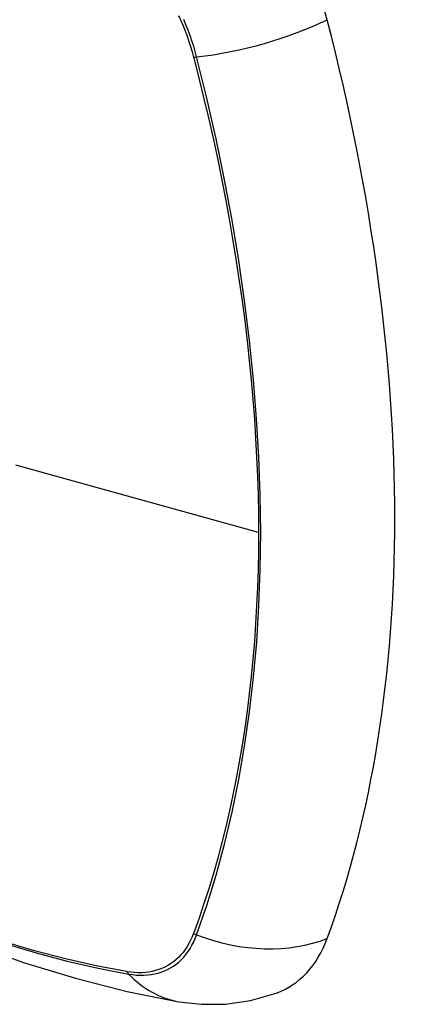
# Model space of a CAD drawing. Header units: inches. Extents: x 481 to 566.6, y 187.4 to 263.9.
# Tile 4 of 132: x 518.175 to 518.477, y 222.402 to 223.152. Entities that reach past the tile are written whole.
import ezdxf

# ---------------------------------------------------------------- set-up
doc = ezdxf.new("R2010")
doc.units = ezdxf.units.IN
doc.header["$MEASUREMENT"] = 0
doc.layers.add('Visible Edges(ANSI)', color=7, linetype='Continuous', lineweight=25)
doc.layers.add('Visible Tangent Edges(ANSI)', color=7, linetype='Continuous', lineweight=25)

msp = doc.modelspace()

# ---------------------------------------------------------------- linework, layer by layer
at = {"layer": 'Visible Edges(ANSI)', "flags": 128}
for points in [[(517.6818, 222.75438), (517.71761, 222.72023), (517.75398, 222.68746), (517.79086, 222.65614), (517.8282, 222.62633), (517.86596, 222.59807), (517.9041, 222.57141), (517.94256, 222.5464), (517.98129, 222.5231), (518.02026, 222.50154), (518.05943, 222.48179), (518.09874, 222.46388), (518.13815, 222.44787), (518.17763, 222.43381), (518.21712, 222.42174), (518.25658, 222.41173), (518.29596, 222.40382)], [(518.29596, 222.40382), (518.313, 222.40186), (518.3313, 222.40199), (518.35051, 222.40468), (518.37001, 222.4103)]]:
    msp.add_lwpolyline(points, dxfattribs=at)
at = {"layer": 'Visible Edges(ANSI)'}
for centre, major_axis, start_param, end_param in [((518.2906, 223.17261), (0.08858, -0.15343), 1.121659, 2.019933), ((517.54163, 223.30274), (-0.64961, 1.12515), 3.59073, 4.263252), ((518.2906, 222.56803), (0.08858, -0.15343), 6.184386, 6.732322)]:
    msp.add_ellipse(centre, major_axis=major_axis, ratio=0.57735, start_param=start_param, end_param=end_param, dxfattribs=at)
at = {"layer": 'Visible Tangent Edges(ANSI)'}
for p, q in [((518.30713, 223.12357), (518.30725, 223.12312)), ((518.35651, 222.76131), (518.17176, 222.81266)), ((518.30725, 222.45631), (518.30713, 222.45599)), ((518.2564, 222.4267), (518.25607, 222.42676))]:
    msp.add_line(p, q, dxfattribs=at)
at = {"layer": 'Visible Tangent Edges(ANSI)', "flags": 128}
for points in [[(518.29555, 223.15537), (518.29734, 223.15143), (518.29904, 223.14747), (518.30064, 223.1435), (518.30215, 223.13951), (518.30355, 223.13552), (518.30485, 223.13153), (518.30604, 223.12755), (518.30713, 223.12357)], [(518.30943, 223.12369), (518.30836, 223.12774), (518.30717, 223.13181), (518.30587, 223.13589), (518.30446, 223.13997), (518.30294, 223.14405), (518.30132, 223.14812), (518.2996, 223.15217)], [(518.30725, 223.12312), (518.31122, 223.10748), (518.31502, 223.09187), (518.31867, 223.07629), (518.32214, 223.06075), (518.32546, 223.04524), (518.32862, 223.02975), (518.33161, 223.0143), (518.33443, 222.99889), (518.33709, 222.98352), (518.33959, 222.9682), (518.34191, 222.95294), (518.34407, 222.93773), (518.34605, 222.92258), (518.34786, 222.9075), (518.34951, 222.89249), (518.35097, 222.87755), (518.35227, 222.8627), (518.3534, 222.84792), (518.35435, 222.83324), (518.35513, 222.81865), (518.35573, 222.80416), (518.35616, 222.78977), (518.35642, 222.77549), (518.35651, 222.76131)], [(518.30943, 222.45484), (518.31715, 222.47723), (518.32423, 222.50029), (518.33066, 222.52398), (518.33643, 222.54828), (518.34153, 222.57317), (518.34596, 222.59862), (518.34971, 222.62459), (518.35278, 222.65106), (518.35516, 222.67799), (518.35685, 222.70535), (518.35787, 222.73309), (518.3582, 222.76122), (518.35785, 222.78975), (518.35683, 222.81868), (518.35512, 222.848), (518.35273, 222.87767), (518.34965, 222.90766), (518.3459, 222.93794), (518.34147, 222.96847), (518.33638, 222.99921), (518.33062, 223.03013), (518.32421, 223.06119), (518.31714, 223.09237), (518.30943, 223.12369)], [(518.35651, 222.76131), (518.35642, 222.74724), (518.35616, 222.73327), (518.35573, 222.7194), (518.35513, 222.70562), (518.35435, 222.69195), (518.35341, 222.67837), (518.35228, 222.6649), (518.35099, 222.65155), (518.34952, 222.63831), (518.34788, 222.62519), (518.34607, 222.61219), (518.34408, 222.59933), (518.34193, 222.5866), (518.3396, 222.574), (518.33711, 222.56155), (518.33445, 222.54924), (518.33162, 222.53707), (518.32863, 222.52506), (518.32547, 222.5132), (518.32215, 222.5015), (518.31866, 222.48995), (518.31502, 222.47858), (518.31124, 222.46742), (518.30725, 222.45631)], [(518.25607, 222.42676), (518.23288, 222.43117), (518.20949, 222.43646), (518.1859, 222.44261), (518.16214, 222.44964)], [(518.30713, 222.45599), (518.30604, 222.45328), (518.30485, 222.45068), (518.30355, 222.44819), (518.30214, 222.44582), (518.30064, 222.44357), (518.29904, 222.44145), (518.29734, 222.43945), (518.29555, 222.43757), (518.29367, 222.43583), (518.2917, 222.43423), (518.28964, 222.43276), (518.2875, 222.43143), (518.28527, 222.43024), (518.28297, 222.42919), (518.28059, 222.42829), (518.27815, 222.42752), (518.27563, 222.42691), (518.27305, 222.42644), (518.27041, 222.42611), (518.26771, 222.42594), (518.26495, 222.42591), (518.26215, 222.42602), (518.2593, 222.42629), (518.2564, 222.4267)], [(518.25765, 222.42494), (518.26062, 222.42449), (518.26355, 222.42419), (518.26644, 222.42404), (518.26927, 222.42404), (518.27204, 222.4242), (518.27475, 222.42452), (518.2774, 222.42498), (518.27998, 222.4256), (518.28249, 222.42637), (518.28493, 222.42729), (518.28729, 222.42836), (518.28956, 222.42957), (518.29175, 222.43094), (518.29385, 222.43244), (518.29586, 222.43409), (518.29778, 222.43588), (518.2996, 222.4378), (518.30132, 222.43986), (518.30294, 222.44205), (518.30446, 222.44437), (518.30587, 222.44681), (518.30717, 222.44937), (518.30836, 222.45205), (518.30943, 222.45484)], [(518.1633, 222.44813), (518.18717, 222.44103), (518.21085, 222.4348), (518.23436, 222.42943), (518.25765, 222.42494)]]:
    msp.add_lwpolyline(points, dxfattribs=at)
at = {"layer": 'Visible Tangent Edges(ANSI)'}
for centre, major_axis, ratio, start_param, end_param in [((517.92307, 222.96042), (-0.17318, 0.29996), 0.57735, 5.05527, 10.652693), ((518.34232, 223.17229), (-0.11437, -0.02947), 0.354513, 1.189336, 2.097696), ((518.31217, 223.12774), (-0.00954, -0.00241), 0.356312, 0.927458, 1.191165), ((518.31217, 222.46154), (-0.00927, 0.00332), 0.735414, 1.274627, 1.538334), ((518.34232, 222.53528), (-0.11089, 0.04067), 0.735518, 1.543956, 2.452315), ((518.26253, 222.43288), (0.00172, 0.00969), 0.732421, 2.38426, 2.647967), ((518.31618, 222.52019), (-0.02022, -0.11637), 0.735518, 5.786899, 6.283185)]:
    msp.add_ellipse(centre, major_axis=major_axis, ratio=ratio, start_param=start_param, end_param=end_param, dxfattribs=at)
msp.add_ellipse((517.92366, 222.96076), major_axis=(0.17111, -0.29637), ratio=0.57735, dxfattribs=at)

doc.saveas('drawing.dxf')
